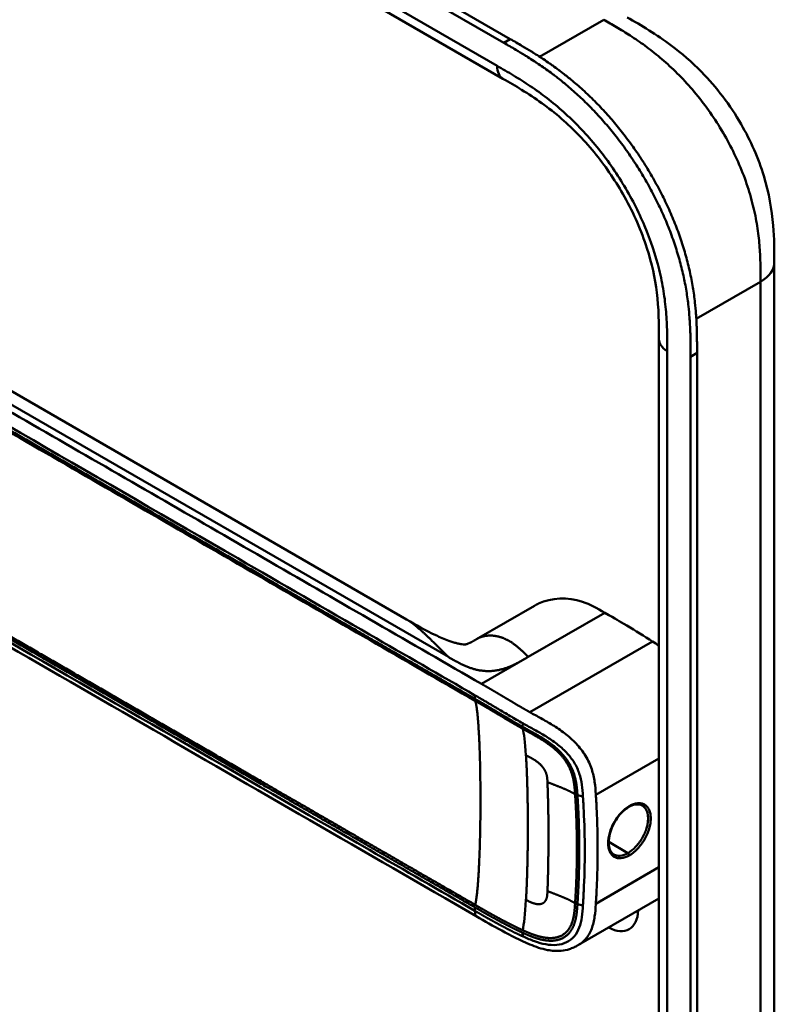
# Model space of a CAD drawing. Header units: millimetres. Extents: x 20 to 833, y 20 to 574.
# Tile 3 of 12: x 193 to 225, y 90 to 131. Entities that reach past the tile are written whole.
import ezdxf

# ---------------------------------------------------------------- set-up
doc = ezdxf.new("R2010")
doc.units = ezdxf.units.MM
doc.header["$LTSCALE"] = 2
doc.layers.add('Sichtbare Kanten(DIN)', color=7, linetype='Continuous', lineweight=50)
doc.layers.add('Sichtbare tangentiale Kanten(DIN)', color=7, linetype='Continuous', lineweight=50)

msp = doc.modelspace()

# ---------------------------------------------------------------- linework, layer by layer
at = {"layer": 'Sichtbare Kanten(DIN)'}
for p, q in [((213.2796, 130.4312), (168.3296, 156.3832)), ((168.6039, 156.5416), (213.554, 130.5896)), ((213.2454, 128.902), (172.2549, 152.5679)), ((213.2455, 128.902), (213.2454, 128.902)), ((209.1527, 105.9515), (177.3851, 124.2925)), ((224.7659, 121.1056), (224.7659, 121.1056)), ((219.8688, 117.8397), (219.8688, 117.8396)), ((219.8688, 55.9716), (219.8688, 117.8396)), ((221.2102, 54.5836), (221.2102, 117.1048)), ((221.4846, 117.2632), (221.4846, 54.742)), ((214.5797, 106.5323), (212.1223, 105.1135)), ((211.7791, 103.5347), (211.7791, 103.5347)), ((211.6925, 102.7886), (211.6925, 102.7887)), ((211.9047, 102.6661), (211.9047, 102.6661)), ((216.3532, 100.6763), (216.3532, 100.6763)), ((214.826, 99.7946), (214.8274, 99.7954)), ((216.3713, 98.887), (216.3713, 98.887)), ((216.4711, 95.2557), (216.4711, 95.2557)), ((216.7036, 95.1795), (216.7036, 95.1795)), ((219.8688, 94.1039), (216.4481, 92.1296)), ((212.1108, 93.3469), (212.1108, 93.3469)), ((216.448, 92.1297), (216.4481, 92.1297))]:
    msp.add_line(p, q, dxfattribs=at)
for centre, major_axis, start_param, end_param in [((215.8645, 100.3942), (-2.8, 4.8497), 0.0098931, 0.0105375), ((215.8079, 100.3615), (-2.76, 4.7805), 6.2468678, 6.2476622), ((215.8079, 100.3615), (-2.34, 4.053), 6.0561918, 6.0562385), ((215.8362, 100.3778), (-2.32, 4.0184), 6.0630416, 6.0630913), ((215.921, 100.4268), (-2.3, 3.9837), 6.0980098, 6.0980589), ((215.7513, 100.3288), (-2.3, 3.9837), 6.0122952, 6.0123432), ((215.6948, 100.2962), (-2.26, 3.9144), 5.9659613, 5.96598), ((215.8663, 100.3927), (2.8013, -4.852), 3.7551487, 3.7551522), ((215.8113, 100.3588), (-2.7625, 4.7847), 0.5963048, 0.5963084), ((215.9775, 100.4596), (-2.2599, 3.9143), 0.6084564, 0.6084727), ((216.0346, 100.4918), (-1.9103, 3.3088), 0.5995878, 0.5995933), ((215.7513, 100.3288), (2.3, -3.9837), 3.9181372, 3.918157), ((215.8079, 100.3615), (2.34, -4.053), 3.9353827, 3.9354022), ((215.6948, 100.2962), (2.26, -3.9145), 3.9002802, 3.9003004), ((215.8362, 100.3778), (-2.32, 4.0184), 0.8026038, 0.8026219), ((215.8079, 100.3615), (2.34, -4.053), 5.3055505, 5.3056999), ((215.9776, 100.4594), (-2.26, 3.9144), 2.4830476, 2.4830516), ((215.8079, 100.3615), (-2.76, 4.7805), 2.1931632, 2.1932779), ((215.8645, 100.3937), (2.7997, -4.8493), 5.6277201, 5.6277229), ((215.8078, 100.362), (-2.7603, 4.7809), 2.5027025, 2.5027057), ((217.6747, 94.4174), (0.93, -1.6108), 5.0767606, 5.0767761), ((217.6747, 94.4174), (0.93, -1.6108), 5.5389229, 7.027295)]:
    msp.add_ellipse(centre, major_axis=major_axis, ratio=0.5773503, start_param=start_param, end_param=end_param, dxfattribs=at)
for points, knots in [([(218.5223, 131.51), (219.1255, 131.1618), (219.7664, 130.7847), (220.8299, 129.988), (221.2667, 129.6103), (222.307, 128.5462), (222.8898, 127.7841), (223.7627, 126.2749), (224.0931, 125.5224), (224.5363, 124.0685), (224.6629, 123.3504), (224.7639, 122.1271), (224.7659, 121.6017), (224.7659, 121.1056)], [0, 0, 0, 0, 0.6400672, 0.6400672, 1.0977355, 1.0977355, 1.8011001, 1.8011001, 2.4053407, 2.4053407, 2.9773572, 2.9773572, 3.4338058, 3.4338058, 3.4338058, 3.4338058]), ([(221.2102, 117.1048), (221.2102, 117.2022), (221.2101, 117.3979), (221.2086, 117.6448), (221.205, 117.894), (221.2001, 118.0955), (221.1904, 118.3503), (221.1797, 118.5563), (221.1584, 118.8686), (221.1296, 119.1855), (221.0699, 119.6702), (220.9979, 120.1092), (220.8827, 120.6665), (220.7695, 121.1184), (220.6021, 121.6866), (220.4478, 122.143), (220.2298, 122.7125), (220.0362, 123.1655), (219.772, 123.7261), (219.5434, 124.1689), (219.2377, 124.7123), (218.9782, 125.1378), (218.6367, 125.6562), (218.3507, 126.0592), (217.9787, 126.546), (217.6706, 126.9208), (217.2743, 127.3695), (216.949, 127.7119), (216.534, 128.1178), (216.1966, 128.424), (215.8128, 128.7477), (215.5549, 128.9522), (215.2962, 129.1476), (215.1235, 129.2733), (214.9076, 129.4252), (214.7349, 129.5427), (214.5191, 129.685), (214.3466, 129.7953), (214.0885, 129.9558), (213.746, 130.1617), (213.4487, 130.3338), (213.2796, 130.4312)], [0.00000945, 0.00000945, 0.00000945, 0.00000945, 0.02084254, 0.04167563, 0.05209218, 0.07292527, 0.08334182, 0.10417491, 0.11459146, 0.14584109, 0.16667419, 0.20834037, 0.22917346, 0.27083965, 0.29167274, 0.33333892, 0.35417201, 0.3958382, 0.41667129, 0.45833747, 0.47917057, 0.52083675, 0.54166984, 0.58333603, 0.60416912, 0.6458353, 0.66666839, 0.70833458, 0.72916767, 0.77083385, 0.79166695, 0.82291658, 0.83333313, 0.85416622, 0.86458277, 0.88541586, 0.89583241, 0.9166655, 0.92708204, 0.95833168, 0.99999787, 0.99999787, 0.99999787, 0.99999787]), ([(213.554, 130.5896), (213.723, 130.4922), (214.0203, 130.3201), (214.3629, 130.1142), (214.621, 129.9537), (214.7935, 129.8434), (215.0092, 129.7011), (215.182, 129.5836), (215.3979, 129.4317), (215.5706, 129.306), (215.8293, 129.1106), (216.0871, 128.9061), (216.4709, 128.5824), (216.8083, 128.2762), (217.2233, 127.8703), (217.5486, 127.5279), (217.945, 127.0792), (218.2531, 126.7044), (218.625, 126.2176), (218.9111, 125.8146), (219.2525, 125.2962), (219.5121, 124.8707), (219.8177, 124.3273), (220.0463, 123.8845), (220.3106, 123.3239), (220.5041, 122.8709), (220.7221, 122.3014), (220.8765, 121.845), (221.0438, 121.2768), (221.157, 120.8249), (221.2722, 120.2676), (221.3442, 119.8286), (221.404, 119.3439), (221.4328, 119.027), (221.4541, 118.7147), (221.4648, 118.5087), (221.4744, 118.2539), (221.4793, 118.0524), (221.4829, 117.8032), (221.4845, 117.5563), (221.4846, 117.3606), (221.4846, 117.2632)], [-0.99999787, -0.99999787, -0.99999787, -0.99999787, -0.95833168, -0.92708204, -0.9166655, -0.89583241, -0.88541586, -0.86458277, -0.85416622, -0.83333313, -0.82291658, -0.79166695, -0.77083385, -0.72916767, -0.70833458, -0.66666839, -0.6458353, -0.60416912, -0.58333603, -0.54166984, -0.52083675, -0.47917057, -0.45833747, -0.41667129, -0.3958382, -0.35417201, -0.33333892, -0.29167274, -0.27083965, -0.22917346, -0.20834037, -0.16667419, -0.14584109, -0.11459146, -0.10417491, -0.08334182, -0.07292527, -0.05209218, -0.04167563, -0.02084254, -0.00000945, -0.00000945, -0.00000945, -0.00000945]), ([(219.8688, 117.8397), (219.8688, 118.5021), (219.8622, 119.149), (219.7002, 120.4356), (219.564, 121.0706), (219.1254, 122.4395), (218.7969, 123.191), (218.0528, 124.5235), (217.6424, 125.1301), (216.7432, 126.2477), (216.2419, 126.7648), (215.1791, 127.6872), (214.6097, 128.0839), (213.7763, 128.5952), (213.5125, 128.7478), (213.2455, 128.902)], [0, 0, 0, 0, 0.6090276, 0.6090276, 1.1402618, 1.1402618, 1.7451425, 1.7451425, 2.2851699, 2.2851699, 2.8509579, 2.8509579, 3.470181, 3.470181, 3.75364, 3.75364, 3.75364, 3.75364]), ([(224.7659, 121.1056), (224.7659, 110.219), (224.7658, 99.3324), (224.7659, 78.7097), (224.7659, 68.9736), (224.7659, 59.2376)], [0, 0, 0, 0, 10, 10, 18.9431405, 18.9431405, 18.9431405, 18.9431405]), ([(212.1108, 93.3469), (202.6828, 98.7906), (193.2546, 104.2335), (181.2605, 111.1585), (178.6937, 112.6395), (174.8448, 114.863), (173.5458, 115.6009), (171.7969, 116.8391), (171.2364, 117.2854), (170.56, 118.042), (170.3584, 118.3215), (170.1421, 118.7795), (170.0839, 118.944), (170.0252, 119.2057), (170.0104, 119.2967), (169.9955, 119.4399), (169.9917, 119.4891), (169.988, 119.5667), (169.987, 119.5935), (169.9861, 119.6362), (169.9858, 119.651), (169.9856, 119.6751), (169.9855, 119.6836), (169.9854, 119.6975), (169.9854, 119.7026), (169.9854, 119.7106), (169.9854, 119.7135), (169.9854, 119.7179), (169.9854, 119.7194), (169.9854, 119.7224), (169.9854, 119.7239), (169.9854, 119.7253)], [0.0000115, 0.0000115, 0.0000115, 0.0000115, 10, 10, 12.7218149, 12.7218149, 14.0833819, 14.0833819, 14.7881172, 14.7881172, 15.1655592, 15.1655592, 15.3643089, 15.3643089, 15.4662348, 15.4662348, 15.5179599, 15.5179599, 15.5442669, 15.5442669, 15.5578037, 15.5578037, 15.564928, 15.564928, 15.5688007, 15.5688007, 15.5709569, 15.5709569, 15.5721366, 15.5721366, 15.5733769, 15.5733769, 15.5733769, 15.5733769]), ([(217.5721, 106.2355), (217.229, 106.4336), (216.9341, 106.5946), (216.6253, 106.6971), (215.9841, 106.91), (215.3006, 106.8729), (214.7581, 106.6243), (214.697, 106.5963), (214.6376, 106.5655), (214.58, 106.532)], [-2.9892986, -2.9892986, -2.9892986, -2.9892986, -2.535557, -2.535557, -2.535557, -1.5934114, -1.5934114, -1.5934114, -1.4871628, -1.4871628, -1.4871628, -1.4871628]), ([(219.5885, 105.0169), (219.2598, 105.2246), (218.867, 105.4693), (218.1483, 105.9025), (218.0697, 105.9482), (217.5721, 106.2355)], [-1.0672665, -1.0672665, -1.0672665, -1.0672665, -0.5277614, -0.5277614, 0, 0, 0, 0]), ([(209.1541, 105.9507), (209.5404, 105.7277), (209.9426, 105.4908), (210.5666, 105.1971), (210.7498, 105.1174), (211.002, 105.0259), (211.0597, 105.0062), (211.1705, 104.9713), (211.2247, 104.9556), (211.3, 104.936), (211.3244, 104.9301), (211.3696, 104.9199), (211.3908, 104.9154), (211.4486, 104.9043), (211.4795, 104.8997), (211.5521, 104.8907), (211.5783, 104.8901), (211.6213, 104.89), (211.6355, 104.8912), (211.6899, 104.8979), (211.7204, 104.9011), (211.8746, 104.9748), (211.9263, 105.0018), (211.999, 105.0428)], [0, 0, 0, 0, 0.4127981, 0.4127981, 0.5717056, 0.5717056, 0.6172074, 0.6172074, 0.658837, 0.658837, 0.6795269, 0.6795269, 0.7002249, 0.7002249, 0.7420522, 0.7420522, 0.8254902, 0.8254902, 0.9214072, 0.9214072, 1.209516, 1.209516, 1.3095378, 1.3095378, 1.3095378, 1.3095378]), ([(218.5913, 97.9898), (218.5059, 97.9404), (218.4184, 97.8741), (218.2515, 97.7163), (218.1702, 97.6219), (218.0254, 97.4181), (217.9601, 97.306), (217.8527, 97.077), (217.8097, 96.9571), (217.7512, 96.7264), (217.7352, 96.6126), (217.7314, 96.4078), (217.743, 96.3138), (217.7898, 96.1572), (217.8249, 96.0922), (217.8939, 96.0148), (217.9228, 95.9912), (217.9544, 95.9729)], [0, 0, 0, 0, 0.09297435, 0.09297435, 0.18766617, 0.18766617, 0.28262132, 0.28262132, 0.37858711, 0.37858711, 0.47444467, 0.47444467, 0.56879088, 0.56879088, 0.66247398, 0.66247398, 0.71857463, 0.71857463, 0.71857463, 0.71857463]), ([(219.1551, 98.051), (219.0897, 98.0888), (219.0097, 98.1066), (218.8362, 98.0946), (218.7411, 98.0669), (218.6272, 98.0098), (218.6093, 98.0001), (218.5913, 97.9898)], [0, 0, 0, 0, 0.11241382, 0.11241382, 0.21761177, 0.21761177, 0.23713531, 0.23713531, 0.23713531, 0.23713531]), ([(216.4481, 92.1297), (216.4434, 92.1269), (216.4381, 92.1239), (216.4265, 92.1173), (216.4201, 92.1136), (216.4042, 92.1045), (216.3944, 92.0991), (216.3687, 92.0849), (216.3527, 92.0763), (216.3071, 92.0526), (216.2778, 92.0384), (216.189, 91.998), (216.1298, 91.9752), (215.9513, 91.918), (215.831, 91.8947), (215.5202, 91.8668), (215.3276, 91.8809), (214.8812, 91.9647), (214.6291, 92.0536), (213.9712, 92.3307), (213.5802, 92.531), (212.8299, 92.9332), (212.4706, 93.1389), (212.1108, 93.3469)], [0, 0, 0, 0, 0.0049839, 0.0049839, 0.0105514, 0.0105514, 0.0188571, 0.0188571, 0.0326488, 0.0326488, 0.0585055, 0.0585055, 0.1117755, 0.1117755, 0.2190638, 0.2190638, 0.3890163, 0.3890163, 0.6231881, 0.6231881, 1.0279022, 1.0279022, 1.4092622, 1.4092622, 1.4092622, 1.4092622])]:
    msp.add_open_spline(points, degree=3, knots=knots, dxfattribs=at)
for points, degree in [([(209.1532, 105.9513), (209.1533, 105.9512), (209.1535, 105.9511), (209.1536, 105.951), (209.1537, 105.951), (209.1538, 105.9509), (209.154, 105.9508), (209.1541, 105.9507)], 7), ([(212.1313, 105.1186), (212.1044, 105.1031), (212.0777, 105.0877), (212.0513, 105.0725), (212.0251, 105.0575), (211.999, 105.0428)], 5), ([(212.1223, 105.1135), (212.1253, 105.1152), (212.1283, 105.1169), (212.1313, 105.1186)], 3), ([(219.5885, 105.0169), (219.6813, 104.9583), (219.7749, 104.8988), (219.8688, 104.8372)], 3), ([(219.1553, 98.0509), (219.1552, 98.0509), (219.1551, 98.051), (219.1551, 98.051)], 3), ([(215.1703, 97.6415), (215.1704, 97.6415), (215.1706, 97.6415), (215.1707, 97.6415)], 3), ([(215.1715, 95.9734), (215.1716, 95.9733), (215.1718, 95.9732), (215.1719, 95.9731)], 3)]:
    msp.add_open_spline(points, degree=degree, dxfattribs=at)
at = {"layer": 'Sichtbare tangentiale Kanten(DIN)'}
for p, q in [((172.0064, 153.1172), (212.9969, 129.4514)), ((214.7994, 129.8388), (217.5224, 131.4109)), ((217.2396, 131.2476), (217.2396, 131.2476)), ((213.2796, 130.4312), (213.554, 130.5896)), ((218.613, 130.7565), (218.6131, 130.7565)), ((220.7297, 129.0488), (220.7296, 129.0488)), ((176.7434, 124.0925), (210.9262, 104.357)), ((224.1534, 121.566), (224.1534, 121.566)), ((224.1801, 120.2891), (221.4534, 118.7149)), ((220.2202, 117.3498), (220.2202, 55.4817)), ((221.2102, 117.1048), (221.4846, 117.2632)), ((214.3183, 104.3568), (217.5721, 106.2355)), ((219.5885, 105.0169), (214.3861, 102.0132)), ((212.3367, 103.2128), (214.273, 104.3307)), ((214.273, 104.3307), (214.3183, 104.3568)), ((211.8468, 102.6995), (211.8468, 102.6995)), ((212.0567, 102.5783), (212.0567, 102.7277)), ((214.0726, 101.3968), (214.0831, 101.541)), ((219.8688, 100.053), (217.1879, 98.5052)), ((216.4069, 98.488), (216.6396, 98.4372)), ((216.467, 97.2375), (216.467, 97.2375)), ((216.7029, 97.1014), (216.7029, 97.1014)), ((217.2591, 96.7802), (217.2591, 96.7802)), ((218.5513, 96.0341), (217.7332, 96.5065)), ((219.8688, 95.4286), (217.1879, 93.8808)), ((212.0567, 93.5764), (212.0567, 93.7259)), ((216.4069, 93.8636), (216.6396, 93.8128)), ((214.0726, 92.6521), (214.0831, 92.4965))]:
    msp.add_line(p, q, dxfattribs=at)
for centre, major_axis, ratio, start_param, end_param in [((213.7948, 93.4815), (0.2064, 7.9592), 0.0588222, 5.7150319, 6.1026469), ((213.7938, 100.2719), (0.174, -7.7583), 0.0621548, 0.2503453, 0.6374845)]:
    msp.add_ellipse(centre, major_axis=major_axis, ratio=ratio, start_param=start_param, end_param=end_param, dxfattribs=at)
for points, degree, knots in [([(224.1801, 120.2891), (224.1801, 120.4942), (224.1801, 120.7059), (224.1765, 120.9199), (224.1726, 121.1582), (224.1644, 121.3993), (224.1488, 121.6419), (224.1317, 121.9059), (224.1061, 122.1717), (224.0691, 122.4418), (224.0306, 122.7229), (223.9801, 123.0088), (223.9137, 123.3053), (223.8471, 123.6028), (223.765, 123.9075), (223.6673, 124.2139), (223.5692, 124.5217), (223.4553, 124.8318), (223.3264, 125.1406), (223.1979, 125.4484), (223.0544, 125.7549), (222.8971, 126.0575), (222.7415, 126.357), (222.5714, 126.6539), (222.3913, 126.9409), (222.2112, 127.2279), (222.0217, 127.5044), (221.8235, 127.7706), (221.6269, 128.0349), (221.4217, 128.2889), (221.2086, 128.5325), (221.0005, 128.7704), (220.7847, 128.9983), (220.5632, 129.2147), (220.3496, 129.4234), (220.1306, 129.6214), (219.9088, 129.8075), (219.6972, 129.9852), (219.4831, 130.152), (219.2672, 130.3094), (219.0625, 130.4586), (218.8561, 130.5994), (218.6493, 130.7331), (218.454, 130.8594), (218.2582, 130.9794), (218.0642, 131.0949), (217.8813, 131.2037), (217.6999, 131.3085), (217.5224, 131.4109)], 3, [0, 0, 0, 0, 0.2004784, 0.2004784, 0.2004784, 0.4237411, 0.4237411, 0.4237411, 0.6666843, 0.6666843, 0.6666843, 0.9194001, 0.9194001, 0.9194001, 1.1730034, 1.1730034, 1.1730034, 1.4278738, 1.4278738, 1.4278738, 1.6819326, 1.6819326, 1.6819326, 1.9333793, 1.9333793, 1.9333793, 2.1848165, 2.1848165, 2.1848165, 2.4343943, 2.4343943, 2.4343943, 2.6782826, 2.6782826, 2.6782826, 2.9134642, 2.9134642, 2.9134642, 3.137969, 3.137969, 3.137969, 3.3508216, 3.3508216, 3.3508216, 3.5518257, 3.5518257, 3.5518257, 3.7413067, 3.7413067, 3.7413067, 3.7413067]), ([(212.9969, 129.4514), (213.2248, 129.3198), (213.6906, 129.0506), (214.4044, 128.6013), (215.1178, 128.0892), (216.0559, 127.3116), (217.1812, 126.1477), (218.3667, 124.4929), (219.3094, 122.6643), (219.8292, 121.1006), (220.0744, 119.8846), (220.1801, 118.9995), (220.22, 118.149), (220.2203, 117.611), (220.2202, 117.3498)], 3, [41.2275225, 41.2275225, 41.2275225, 41.2275225, 41.4710252, 41.7145264, 41.9580277, 42.201529, 42.6885315, 43.1755341, 43.6625366, 44.1495392, 44.3930404, 44.6365417, 44.880043, 45.123546, 45.123546, 45.123546, 45.123546]), ([(212.3367, 103.2128), (212.3357, 103.2133), (212.3322, 103.2154), (212.3287, 103.2174), (210.8493, 104.0715), (209.3501, 104.9371), (206.356, 106.6657), (204.8599, 107.5295), (201.8711, 109.2551), (200.3774, 110.1175), (197.3887, 111.8431), (195.8936, 112.7062), (192.9022, 114.4333), (191.406, 115.2972), (188.4155, 117.0238), (186.9214, 117.8864), (184.6811, 119.1798), (183.9344, 119.6109), (182.4403, 120.4735), (181.6929, 120.9051), (180.1967, 121.7689), (179.4479, 122.2012), (177.9516, 123.0652), (177.2034, 123.4969), (176.4578, 123.9275)], 3, [0, 0, 0, 0, 0.0037745, 0.0037745, 0.0037745, 1.5894175, 1.5894175, 3.1750605, 3.1750605, 4.7607035, 4.7607035, 6.3463466, 6.3463466, 7.9319896, 7.9319896, 9.5176326, 9.5176326, 10.3104542, 10.3104542, 11.1032757, 11.1032757, 11.8960972, 11.8960972, 12.6874171, 12.6874171, 12.6874171, 12.6874171]), ([(176.1778, 123.4426), (178.9931, 121.8166), (181.8177, 120.1864), (184.631, 118.5621), (190.4092, 115.226), (196.2001, 111.8826), (201.9808, 108.5451), (203.8431, 107.4699), (205.7071, 106.3938), (207.5731, 105.3164), (209.0736, 104.4501), (210.577, 103.5823), (212.0567, 102.7277)], 3, [23.2299829, 23.2299829, 23.2299829, 23.2299829, 26.2168354, 26.2168354, 26.2168354, 32.3515912, 32.3515912, 32.3515912, 34.3279835, 34.3279835, 34.3279835, 35.9173864, 35.9173864, 35.9173864, 35.9173864]), ([(212.0588, 102.577), (212.0568, 102.5782), (211.167, 103.0922), (209.3752, 104.1264), (206.6727, 105.687), (203.087, 107.757), (198.6038, 110.3455), (194.116, 112.9365), (189.6322, 115.5253), (185.5969, 117.855), (182.0075, 119.9275), (179.3164, 121.481), (177.5233, 122.5165), (176.6262, 123.0342), (176.1778, 123.2932)], 5, [20.6437384, 20.6437384, 20.6437384, 20.6437384, 20.6437384, 20.6437384, 20.6474288, 22.2330696, 23.8187104, 25.4043512, 26.989992, 28.5756328, 30.1612736, 31.7469144, 32.5397348, 33.3329244, 33.3329244, 33.3329244, 33.3329244, 33.3329244, 33.3329244]), ([(176.1905, 123.2036), (176.9381, 122.772), (177.6855, 122.3404), (179.1803, 121.4774), (179.9276, 121.0459), (182.17, 119.7513), (183.6654, 118.8879), (186.6555, 117.1616), (188.1502, 116.2986), (191.1396, 114.5727), (192.6344, 113.7097), (195.6248, 111.9832), (197.1204, 111.1197), (200.1105, 109.3933), (201.6048, 108.5306), (204.5933, 106.8052), (206.0883, 105.942), (209.0844, 104.2122), (210.5875, 103.3446), (212.0694, 102.4887)], 3, [3.0147053, 3.0147053, 3.0147053, 3.0147053, 3.8078678, 3.8078678, 4.6006882, 4.6006882, 6.186329, 6.186329, 7.7719698, 7.7719698, 9.3576106, 9.3576106, 10.9432514, 10.9432514, 12.5288922, 12.5288922, 14.114533, 14.114533, 15.703149, 15.703149, 15.703149, 15.703149]), ([(212.0717, 93.8287), (212.0696, 93.8299), (211.1801, 94.3432), (209.3879, 95.3783), (206.6856, 96.9382), (203.0996, 99.0087), (198.6166, 101.5969), (194.1287, 104.1881), (189.6448, 106.7768), (185.6095, 109.1066), (182.0204, 111.1789), (179.3293, 112.7324), (177.5361, 113.768), (176.6389, 114.2857), (176.1904, 114.5448)], 5, [20.6435054, 20.6435054, 20.6435054, 20.6435054, 20.6435054, 20.6435054, 20.6473042, 22.2329473, 23.8185904, 25.4042335, 26.9898766, 28.5755197, 30.1611628, 31.7468058, 32.5396274, 33.3326459, 33.3326459, 33.3326459, 33.3326459, 33.3326459, 33.3326459]), ([(176.178, 114.4404), (176.1781, 114.4404), (176.6265, 114.1814), (177.5236, 113.6637), (179.3168, 112.6281), (182.0078, 111.0747), (185.5969, 109.0024), (189.6322, 106.6727), (194.1161, 104.0839), (198.6039, 101.4928), (203.0887, 98.9036), (206.674, 96.8334), (209.376, 95.2736), (211.1674, 94.239), (212.0567, 93.7259)], 5, [0, 0, 0, 0, 0, 0, 0.0001149, 0.7929364, 1.585758, 3.1714011, 4.7570442, 6.3426873, 7.9283304, 9.5139735, 11.0996166, 12.6881676, 12.6881676, 12.6881676, 12.6881676, 12.6881676, 12.6881676]), ([(212.0567, 93.5764), (210.5593, 94.441), (209.0671, 95.3025), (207.5725, 96.1654), (202.0998, 99.3251), (196.6273, 102.4847), (191.1499, 105.6471), (187.4716, 107.7708), (183.8044, 109.8881), (180.1245, 112.0126), (178.8096, 112.7717), (177.4913, 113.5326), (176.1778, 114.2913)], 3, [0, 0, 0, 0, 1.5856418, 1.5856418, 1.5856418, 7.3915416, 7.3915416, 7.3915416, 11.2904322, 11.2904322, 11.2904322, 12.683632, 12.683632, 12.683632, 12.683632]), ([(214.3861, 102.0132), (214.3861, 102.0133), (214.3804, 102.0164), (214.323, 102.0484), (214.2134, 102.11), (214.0491, 102.2046), (213.8287, 102.3332), (213.5964, 102.4717), (213.394, 102.5923), (213.2199, 102.6963), (213.0714, 102.7841), (212.9475, 102.8577), (212.8238, 102.9298), (212.6775, 103.0159), (212.5559, 103.0861), (212.4589, 103.1421), (212.3867, 103.1838), (212.3392, 103.2112)], 5, [0, 0, 0, 0, 0, 0, 0.00002286, 0.00969157, 0.09825636, 0.18682115, 0.27538594, 0.36395073, 0.40823312, 0.45251552, 0.49679791, 0.54108031, 0.5853627, 0.6296451, 0.71443544, 0.71443544, 0.71443544, 0.71443544, 0.71443544, 0.71443544]), ([(212.059, 102.7264), (212.1381, 102.6807), (212.2171, 102.6351), (212.2959, 102.5895), (212.3371, 102.5657), (212.3781, 102.5419), (212.419, 102.518), (212.4599, 102.4941), (212.5006, 102.4702), (212.5416, 102.4462), (212.5825, 102.4223), (212.6237, 102.3982), (212.6647, 102.374), (212.7058, 102.3498), (212.7468, 102.3256), (212.7878, 102.3013), (212.8288, 102.277), (212.8699, 102.2526), (212.9111, 102.2282), (212.9524, 102.2037), (212.9937, 102.1791), (213.0352, 102.1543), (213.1182, 102.1048), (213.2022, 102.0547), (213.2876, 102.0039), (213.373, 101.953), (213.4598, 101.9014), (213.5481, 101.8494), (213.6363, 101.7973), (213.7261, 101.7449), (213.8157, 101.6931), (213.9054, 101.6413), (213.9948, 101.5903), (214.0831, 101.541)], 3, [35.91738638, 35.91738638, 35.91738638, 35.91738638, 36.00219131, 36.00219131, 36.00219131, 36.0464737, 36.0464737, 36.0464737, 36.0907561, 36.0907561, 36.0907561, 36.13503849, 36.13503849, 36.13503849, 36.17932089, 36.17932089, 36.17932089, 36.22360328, 36.22360328, 36.22360328, 36.26788568, 36.26788568, 36.26788568, 36.35645047, 36.35645047, 36.35645047, 36.44501526, 36.44501526, 36.44501526, 36.53358005, 36.53358005, 36.53358005, 36.62221221, 36.62221221, 36.62221221, 36.62221221]), ([(214.0726, 101.3968), (214.0725, 101.3968), (214.0189, 101.4268), (213.912, 101.4872), (213.7524, 101.579), (213.5409, 101.7035), (213.2832, 101.8564), (213.0312, 102.0079), (212.7839, 102.1538), (212.541, 102.2984), (212.3477, 102.4101), (212.2032, 102.4936), (212.1076, 102.5489), (212.061, 102.5758)], 5, [19.94598273, 19.94598273, 19.94598273, 19.94598273, 19.94598273, 19.94598273, 19.94606864, 20.03373866, 20.12140868, 20.2090787, 20.29674872, 20.38441874, 20.47208877, 20.55975879, 20.64297049, 20.64297049, 20.64297049, 20.64297049, 20.64297049, 20.64297049]), ([(212.0694, 102.4887), (212.1168, 102.4613), (212.2132, 102.4056), (212.3585, 102.3216), (212.5525, 102.2094), (212.7948, 102.0652), (213.042, 101.9194), (213.2927, 101.7686), (213.5506, 101.6156), (213.7614, 101.4915), (213.9212, 101.3997), (214.0282, 101.3393), (214.0819, 101.3092)], 5, [15.70314896, 15.70314896, 15.70314896, 15.70314896, 15.70314896, 15.70314896, 15.78784381, 15.87551383, 15.96318385, 16.05085387, 16.13852389, 16.22619391, 16.31386394, 16.40213792, 16.40213792, 16.40213792, 16.40213792, 16.40213792, 16.40213792]), ([(217.1879, 98.5052), (217.1874, 98.5131), (217.1869, 98.521), (217.1863, 98.5289), (217.1749, 98.7009), (217.1617, 98.8742), (217.1361, 99.0518), (217.1105, 99.2294), (217.0723, 99.4109), (217.0108, 99.5964), (216.9494, 99.782), (216.8637, 99.9717), (216.752, 100.1558), (216.6403, 100.3398), (216.5029, 100.5172), (216.3508, 100.6788), (216.1988, 100.8404), (216.0328, 100.9862), (215.8635, 101.1168), (215.6941, 101.2474), (215.5214, 101.363), (215.3525, 101.4675), (215.1835, 101.5719), (215.0184, 101.6654), (214.858, 101.7541), (214.6976, 101.8427), (214.5422, 101.9263), (214.3861, 102.0132)], 3, [0, 0, 0, 0, 0.0073617, 0.0073617, 0.0073617, 0.1676881, 0.1676881, 0.1676881, 0.3280145, 0.3280145, 0.3280145, 0.488341, 0.488341, 0.488341, 0.6486674, 0.6486674, 0.6486674, 0.8089939, 0.8089939, 0.8089939, 0.9693203, 0.9693203, 0.9693203, 1.1296467, 1.1296467, 1.1296467, 1.2899503, 1.2899503, 1.2899503, 1.2899503]), ([(216.4069, 98.488), (216.4068, 98.4888), (216.401, 98.5757), (216.3885, 98.7491), (216.3641, 99.0123), (216.2943, 99.3695), (216.097, 99.8361), (215.7628, 100.277), (215.3439, 100.6446), (214.9003, 100.9369), (214.5633, 101.1267), (214.3167, 101.2611), (214.1537, 101.3513), (214.0726, 101.3968)], 5, [18.8815067, 18.8815067, 18.8815067, 18.8815067, 18.8815067, 18.8815067, 18.8826968, 19.0156183, 19.1485397, 19.2814612, 19.4143827, 19.5473042, 19.6802257, 19.8131472, 19.9459825, 19.9459825, 19.9459825, 19.9459825, 19.9459825, 19.9459825]), ([(214.0819, 101.3092), (214.1624, 101.2641), (214.3241, 101.1746), (214.5672, 101.0422), (214.8952, 100.857), (215.3175, 100.5764), (215.7053, 100.2312), (216.012, 99.8229), (216.1976, 99.3844), (216.2652, 99.0412), (216.2892, 98.7841), (216.3017, 98.6127), (216.3074, 98.5269)], 5, [0, 0, 0, 0, 0, 0, 0.1323154, 0.2652369, 0.3981584, 0.5310799, 0.6640014, 0.7969228, 0.9298443, 1.0627357, 1.0627357, 1.0627357, 1.0627357, 1.0627357, 1.0627357]), ([(214.0831, 101.541), (214.0926, 101.5357), (214.1022, 101.5304), (214.1117, 101.5251), (214.271, 101.4365), (214.4277, 101.3521), (214.5854, 101.2649), (214.7431, 101.1777), (214.9021, 101.0876), (215.0603, 100.9899), (215.2184, 100.8921), (215.3755, 100.7867), (215.5247, 100.6718), (215.6739, 100.557), (215.815, 100.4327), (215.9413, 100.2988), (216.0676, 100.165), (216.1787, 100.0217), (216.2696, 99.8723), (216.3605, 99.7228), (216.4309, 99.5676), (216.483, 99.4104), (216.5351, 99.2532), (216.569, 99.0941), (216.5923, 98.9322), (216.6156, 98.7708), (216.6284, 98.6059), (216.6396, 98.4372)], 3, [36.6222122, 36.6222122, 36.6222122, 36.6222122, 36.6318135, 36.6318135, 36.6318135, 36.79214, 36.79214, 36.79214, 36.9524664, 36.9524664, 36.9524664, 37.1127929, 37.1127929, 37.1127929, 37.2731193, 37.2731193, 37.2731193, 37.4334457, 37.4334457, 37.4334457, 37.5937722, 37.5937722, 37.5937722, 37.7540986, 37.7540986, 37.7540986, 37.9140671, 37.9140671, 37.9140671, 37.9140671]), ([(216.3074, 98.5269), (216.3074, 98.5269), (216.3074, 98.5261), (216.3151, 98.411), (216.3285, 98.1812), (216.349, 97.8338), (216.3661, 97.3742), (216.3819, 96.7969), (216.3854, 96.2206), (216.3819, 95.6431), (216.3661, 95.0636), (216.349, 94.6003), (216.3285, 94.251), (216.315, 94.0186), (216.3074, 93.9025)], 5, [17.4648757, 17.4648757, 17.4648757, 17.4648757, 17.4648757, 17.4648757, 17.4649058, 17.4661327, 17.6430367, 17.8199407, 17.9968447, 18.1737487, 18.3506528, 18.5275568, 18.7044608, 18.8826218, 18.8826218, 18.8826218, 18.8826218, 18.8826218, 18.8826218]), ([(216.4069, 93.8636), (216.4069, 93.8636), (216.4145, 93.9794), (216.4279, 94.2107), (216.4484, 94.5606), (216.4655, 95.0234), (216.4814, 95.6034), (216.4848, 96.1818), (216.4814, 96.759), (216.4654, 97.3376), (216.4484, 97.7966), (216.4279, 98.1446), (216.4145, 98.3734), (216.4069, 98.488)], 5, [0.0000012, 0.0000012, 0.0000012, 0.0000012, 0.0000012, 0.0000012, 0.0000376, 0.1769417, 0.3538457, 0.5307497, 0.7076537, 0.8845577, 1.0614618, 1.2383658, 1.415305, 1.415305, 1.415305, 1.415305, 1.415305, 1.415305]), ([(216.6396, 98.4372), (216.6402, 98.429), (216.6407, 98.4202), (216.6413, 98.4118), (216.6474, 98.3186), (216.6532, 98.2246), (216.6587, 98.1302), (216.6642, 98.0358), (216.6693, 97.9409), (216.674, 97.8458), (216.7303, 96.7044), (216.7303, 95.5588), (216.674, 94.4092), (216.6693, 94.3134), (216.6642, 94.2178), (216.6587, 94.1226), (216.6532, 94.0274), (216.6474, 93.9325), (216.6413, 93.8384), (216.6407, 93.8299), (216.6402, 93.8213), (216.6396, 93.8128)], 3, [0, 0, 0, 0, 0.0080362, 0.0080362, 0.0080362, 0.096166, 0.096166, 0.096166, 0.1842959, 0.1842959, 0.1842959, 1.2418542, 1.2418542, 1.2418542, 1.3299841, 1.3299841, 1.3299841, 1.418114, 1.418114, 1.418114, 1.4261482, 1.4261482, 1.4261482, 1.4261482]), ([(217.1879, 93.8808), (217.1883, 93.8873), (217.1889, 93.8968), (217.1895, 93.9048), (217.1951, 93.9926), (217.2005, 94.0805), (217.2056, 94.169), (217.2111, 94.2651), (217.2163, 94.3618), (217.221, 94.4586), (217.2305, 94.6523), (217.2385, 94.8468), (217.2449, 95.0409), (217.2513, 95.2349), (217.256, 95.4286), (217.2592, 95.6215), (217.2623, 95.8144), (217.2639, 96.0065), (217.2639, 96.1985), (217.2639, 96.3906), (217.2623, 96.5825), (217.2592, 96.7749), (217.256, 96.9673), (217.2513, 97.1603), (217.2449, 97.3534), (217.2385, 97.5465), (217.2305, 97.7399), (217.221, 97.9323), (217.2163, 98.0285), (217.2111, 98.1244), (217.2056, 98.2197), (217.2, 98.3153), (217.1941, 98.4104), (217.1879, 98.5052)], 3, [0, 0, 0, 0, 0.0074095, 0.0074095, 0.0074095, 0.0884674, 0.0884674, 0.0884674, 0.1765972, 0.1765972, 0.1765972, 0.352857, 0.352857, 0.352857, 0.5291167, 0.5291167, 0.5291167, 0.7053764, 0.7053764, 0.7053764, 0.8816361, 0.8816361, 0.8816361, 1.0578959, 1.0578959, 1.0578959, 1.2341556, 1.2341556, 1.2341556, 1.3222855, 1.3222855, 1.3222855, 1.4107319, 1.4107319, 1.4107319, 1.4107319]), ([(218.6079, 95.9352), (218.4897, 95.867), (218.3118, 95.8045), (218.1036, 95.8127), (217.9673, 95.8629), (217.8552, 95.9562), (217.7723, 96.0891), (217.7209, 96.2562), (217.704, 96.4515), (217.721, 96.667), (217.7724, 96.8951), (217.8552, 97.1263), (217.9674, 97.3522), (218.1037, 97.5628), (218.3119, 97.815), (218.4898, 97.9592), (218.6079, 98.0274)], 3, [0, 0, 0, 0, 0.12296025, 0.1844403, 0.24592035, 0.3074004, 0.36888045, 0.4303605, 0.49184055, 0.5533206, 0.61480065, 0.6762807, 0.73776075, 0.7992408, 0.86072085, 0.98368095, 0.98368095, 0.98368095, 0.98368095]), ([(218.5513, 96.0341), (218.662, 96.0981), (218.774, 96.1879), (218.8773, 96.2959), (218.8916, 96.3108), (218.9056, 96.326), (218.9195, 96.3416), (218.956, 96.3824), (218.9913, 96.4255), (219.025, 96.4704), (219.0715, 96.5324), (219.115, 96.5978), (219.1547, 96.6655), (219.1769, 96.7034), (219.198, 96.7421), (219.2177, 96.7812), (219.2332, 96.8119), (219.2478, 96.8428), (219.2615, 96.874), (219.2927, 96.9449), (219.3194, 97.0168), (219.341, 97.0881), (219.3597, 97.1498), (219.3745, 97.2111), (219.3853, 97.2711), (219.387, 97.2806), (219.3886, 97.29), (219.3901, 97.2995), (219.4011, 97.3685), (219.4066, 97.4357), (219.4066, 97.4998), (219.4066, 97.564), (219.4011, 97.6251), (219.3901, 97.6818), (219.3883, 97.6912), (219.3864, 97.7005), (219.3842, 97.7096), (219.3736, 97.7558), (219.3591, 97.7988), (219.341, 97.8381), (219.3194, 97.8853), (219.2928, 97.9272), (219.2615, 97.963), (219.2472, 97.9794), (219.2319, 97.9945), (219.2158, 98.0083), (219.1968, 98.0244), (219.1766, 98.0386), (219.1553, 98.0509)], 3, [0, 0, 0, 0, 0.1229603, 0.1229603, 0.1229603, 0.13990236, 0.13990236, 0.13990236, 0.18444038, 0.18444038, 0.18444038, 0.24592045, 0.24592045, 0.24592045, 0.28039586, 0.28039586, 0.28039586, 0.30740052, 0.30740052, 0.30740052, 0.3688806, 0.3688806, 0.3688806, 0.42198928, 0.42198928, 0.42198928, 0.43036067, 0.43036067, 0.43036067, 0.49184075, 0.49184075, 0.49184075, 0.55332082, 0.55332082, 0.55332082, 0.56350228, 0.56350228, 0.56350228, 0.61480089, 0.61480089, 0.61480089, 0.67628097, 0.67628097, 0.67628097, 0.70445979, 0.70445979, 0.70445979, 0.7374964, 0.7374964, 0.7374964, 0.7374964]), ([(218.6079, 98.0274), (218.7261, 98.0956), (218.9051, 98.1575), (219.1163, 98.1474), (219.2553, 98.0958), (219.3701, 98.0008), (219.4552, 97.8666), (219.5081, 97.6987), (219.5197, 97.5683), (219.5197, 97.4999)], 3, [0, 0, 0, 0, 0.12296015, 0.18444022, 0.2459203, 0.30740037, 0.36888044, 0.43036052, 0.49182618, 0.49182618, 0.49182618, 0.49182618]), ([(219.5197, 97.4999), (219.5197, 97.4999), (219.5197, 97.4314), (219.5081, 97.2879), (219.4552, 97.0607), (219.37, 96.8308), (219.2552, 96.6064), (219.1162, 96.3973), (218.905, 96.147), (218.726, 96.0034), (218.6079, 95.9352)], 3, [0, 0, 0, 0, 0.00001441, 0.06149449, 0.12297456, 0.18445463, 0.24593471, 0.30741478, 0.36889486, 0.49185516, 0.49185516, 0.49185516, 0.49185516]), ([(217.9544, 95.9729), (217.9545, 95.9729), (217.9546, 95.9728), (217.9547, 95.9727), (217.9935, 95.9504), (218.0362, 95.9347), (218.0818, 95.926), (218.1157, 95.9194), (218.1513, 95.9167), (218.1883, 95.9179), (218.2011, 95.9183), (218.2141, 95.9192), (218.2273, 95.9206), (218.3293, 95.9311), (218.4406, 95.9702), (218.5513, 96.0341)], 3, [0.73760207, 0.73760207, 0.73760207, 0.73760207, 0.7377606, 0.7377606, 0.7377606, 0.79924065, 0.79924065, 0.79924065, 0.84487176, 0.84487176, 0.84487176, 0.8607207, 0.8607207, 0.8607207, 0.98368095, 0.98368095, 0.98368095, 0.98368095]), ([(212.0567, 93.7259), (212.1042, 93.6985), (212.2008, 93.6428), (212.3463, 93.5588), (212.5406, 93.4468), (212.7846, 93.3111), (213.032, 93.1738), (213.2842, 93.04), (213.5418, 92.9062), (213.7532, 92.802), (213.9126, 92.7258), (214.0193, 92.6764), (214.0726, 92.6521)], 5, [0, 0, 0, 0, 0, 0, 0.08482586, 0.17256087, 0.26029588, 0.3480309, 0.43576591, 0.52350093, 0.61123594, 0.69852104, 0.69852104, 0.69852104, 0.69852104, 0.69852104, 0.69852104]), ([(214.0819, 92.7582), (214.0819, 92.7582), (214.0284, 92.7825), (213.9217, 92.832), (213.7621, 92.9082), (213.5515, 93.012), (213.2937, 93.1459), (213.0428, 93.2789), (212.7954, 93.4162), (212.5539, 93.5506), (212.3607, 93.662), (212.2162, 93.7454), (212.1206, 93.8005), (212.0741, 93.8274)], 5, [19.94536153, 19.94536153, 19.94536153, 19.94536153, 19.94536153, 19.94536153, 19.94542406, 20.03315907, 20.12089408, 20.2086291, 20.29636411, 20.38409913, 20.47183414, 20.55956915, 20.64266413, 20.64266413, 20.64266413, 20.64266413, 20.64266413, 20.64266413]), ([(214.0726, 92.6521), (214.0729, 92.6519), (214.1543, 92.6149), (214.3175, 92.5427), (214.5644, 92.4416), (214.9016, 92.3319), (215.345, 92.2759), (215.7636, 92.3611), (216.0974, 92.6149), (216.2948, 92.9972), (216.3643, 93.3373), (216.3886, 93.6011), (216.4011, 93.7759), (216.4069, 93.8636)], 5, [0, 0, 0, 0, 0, 0, 0.0004489, 0.1333037, 0.2661584, 0.3990131, 0.5318678, 0.6647225, 0.7975772, 0.9304319, 1.0644705, 1.0644705, 1.0644705, 1.0644705, 1.0644705, 1.0644705]), ([(216.3074, 93.9025), (216.3017, 93.8158), (216.2893, 93.643), (216.2652, 93.3855), (216.1977, 93.0592), (216.0123, 92.7028), (215.7061, 92.4704), (215.3185, 92.3906), (214.8961, 92.4437), (214.5679, 92.5502), (214.3246, 92.6498), (214.1627, 92.7214), (214.0819, 92.7582)], 5, [18.8826218, 18.8826218, 18.8826218, 18.8826218, 18.8826218, 18.8826218, 19.0154411, 19.1482958, 19.2811505, 19.4140052, 19.5468599, 19.6797147, 19.8125694, 19.9453572, 19.9453572, 19.9453572, 19.9453572, 19.9453572, 19.9453572]), ([(216.6396, 93.8127), (216.6284, 93.6423), (216.6156, 93.4759), (216.5923, 93.3176), (216.569, 93.159), (216.5351, 93.0079), (216.483, 92.8689), (216.4309, 92.7299), (216.3605, 92.603), (216.2696, 92.4965), (216.1788, 92.3899), (216.0676, 92.3041), (215.9413, 92.243), (215.815, 92.1819), (215.6738, 92.1456), (215.5246, 92.1328), (215.3754, 92.1199), (215.2183, 92.1304), (215.0603, 92.1585), (214.9022, 92.1867), (214.7434, 92.2324), (214.5856, 92.2886), (214.4278, 92.3447), (214.2707, 92.4114), (214.1115, 92.4836), (214.1022, 92.4878), (214.0929, 92.492), (214.0836, 92.4963)], 3, [0, 0, 0, 0, 0.159971, 0.159971, 0.159971, 0.3202974, 0.3202974, 0.3202974, 0.4806238, 0.4806238, 0.4806238, 0.6409502, 0.6409502, 0.6409502, 0.8012765, 0.8012765, 0.8012765, 0.9616029, 0.9616029, 0.9616029, 1.1219293, 1.1219293, 1.1219293, 1.2822557, 1.2822557, 1.2822557, 1.2916213, 1.2916213, 1.2916213, 1.2916213]), ([(216.4481, 92.1297), (216.5616, 92.1955), (216.6647, 92.2801), (216.752, 92.3805), (216.8637, 92.509), (216.9494, 92.6624), (217.0108, 92.8255), (217.0723, 92.9885), (217.1105, 93.1607), (217.1361, 93.3345), (217.1617, 93.5082), (217.1749, 93.6833), (217.1863, 93.8569), (217.1869, 93.8648), (217.1874, 93.8728), (217.1879, 93.8807)], 3, [1.39442775, 1.39442775, 1.39442775, 1.39442775, 1.51981862, 1.51981862, 1.51981862, 1.680145, 1.680145, 1.680145, 1.84047137, 1.84047137, 1.84047137, 2.00079775, 2.00079775, 2.00079775, 2.00813909, 2.00813909, 2.00813909, 2.00813909]), ([(214.0833, 92.4964), (214.0832, 92.4965), (214.0302, 92.5207), (213.9239, 92.5701), (213.7628, 92.6466), (213.5474, 92.7539), (213.2851, 92.8894), (213.0315, 93.0252), (212.7836, 93.1615), (212.5359, 93.3009), (212.3412, 93.4123), (212.2034, 93.4917), (212.1085, 93.5465), (212.0567, 93.5764)], 5, [0.00008405, 0.00008405, 0.00008405, 0.00008405, 0.00008405, 0.00008405, 0.00030268, 0.08886749, 0.17743229, 0.26599709, 0.35456189, 0.4431267, 0.5316915, 0.6202563, 0.7088211, 0.7088211, 0.7088211, 0.7088211, 0.7088211, 0.7088211])]:
    msp.add_open_spline(points, degree=degree, knots=knots, dxfattribs=at)
for points, degree in [([(213.2454, 128.902), (213.0919, 128.9907), (212.9969, 129.1808), (212.9969, 129.4514)], 3), ([(224.1801, 120.2891), (224.5706, 120.5146), (224.7659, 120.8101), (224.7659, 121.1056)], 3), ([(224.1801, 58.4211), (224.18, 89.3551), (224.1801, 120.2891)], 2), ([(219.8688, 117.8396), (219.8688, 117.6623), (219.9859, 117.485), (220.2202, 117.3498)], 3), ([(209.1541, 105.9507), (209.2896, 105.8725), (209.448, 105.7622), (209.6361, 105.6112), (209.8627, 105.4085), (210.1401, 105.1408), (210.4861, 104.7945), (210.9262, 104.357)], 7), ([(214.3183, 104.3568), (213.9626, 104.711), (213.6749, 104.9985), (213.3539, 105.1972), (213.0079, 105.305), (212.6778, 105.3262), (212.3889, 105.2638), (212.1313, 105.1186)], 7), ([(210.9262, 104.357), (211.6632, 103.9315), (212.2024, 103.6202), (212.9994, 103.6126), (213.5455, 103.9111), (214.273, 104.3307)], 5), ([(212.0694, 93.8301), (212.2442, 94.6321), (212.3315, 96.9289), (212.3315, 99.6905), (212.2442, 101.887), (212.0694, 102.4886)], 5), ([(215.1337, 99.0445), (215.1242, 99.2567), (215.1185, 99.4384), (215.0261, 99.6337), (214.8772, 99.8072), (214.6715, 99.9622), (214.4607, 100.061), (214.2207, 100.1838)], 7), ([(214.2207, 94.0438), (214.2846, 95.085), (214.3165, 96.4433), (214.3165, 97.895), (214.2846, 99.2164), (214.2207, 100.1838)], 5), ([(216.3074, 98.5269), (216.1016, 98.6535), (215.8701, 98.7595), (215.6241, 98.854), (215.3748, 98.9459), (215.1337, 99.0445)], 5), ([(215.1337, 99.0445), (215.1714, 98.142), (215.1835, 97.2234), (215.1831, 96.2984), (215.1713, 95.3659), (215.1337, 94.42)], 5), ([(218.6079, 98.0274), (218.6082, 98.0088), (218.6018, 97.9958), (218.5913, 97.9898)], 3), ([(218.5513, 96.0341), (218.5829, 96.0159), (218.6084, 95.9714), (218.6079, 95.9352)], 3), ([(215.1337, 94.42), (215.1241, 94.1981), (215.1187, 94.0034), (215.0256, 93.8647), (214.8776, 93.7962), (214.6713, 93.8184), (214.4607, 93.9221), (214.2207, 94.0438)], 7), ([(216.3074, 93.9024), (216.1016, 94.0291), (215.8701, 94.1351), (215.6241, 94.2295), (215.3748, 94.3215), (215.1337, 94.42)], 5), ([(212.1108, 93.3469), (212.0826, 93.3632), (212.0645, 93.3968), (212.0567, 93.4477), (212.0567, 93.5105), (212.0567, 93.5764)], 5)]:
    msp.add_open_spline(points, degree=degree, dxfattribs=at)

doc.saveas('drawing.dxf')
